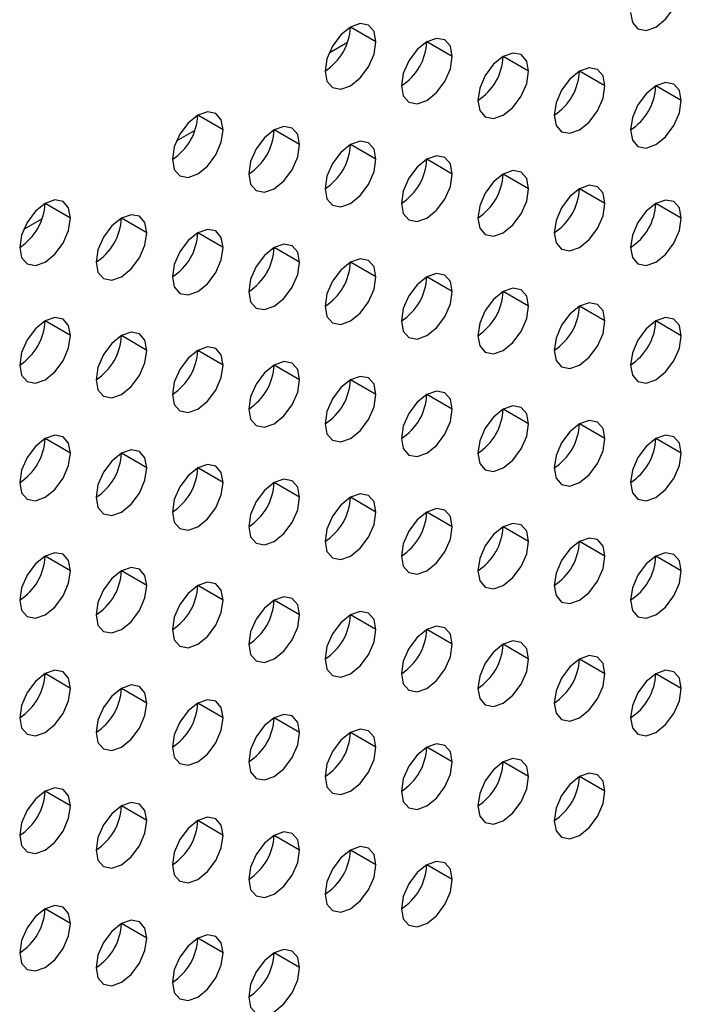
# Model space of a CAD drawing. Header units: millimetres. Extents: x 0 to 1118, y 0 to 864.
# Tile 221 of 256: x 975.37 to 978.43, y 651.15 to 655.71. Entities that reach past the tile are written whole.
import ezdxf

# ---------------------------------------------------------------- set-up
doc = ezdxf.new("R2010")
doc.units = ezdxf.units.MM

msp = doc.modelspace()

# ---------------------------------------------------------------- linework, layer by layer
at = {"color": 7, "linetype": 'Continuous', "lineweight": 25}
for p, q in [((977.0174, 655.6035), (976.8995, 655.6715)), ((977.3709, 655.5354), (977.2531, 655.6034)), ((977.7245, 655.4673), (977.6066, 655.5354)), ((978.078, 655.3992), (977.9602, 655.4673)), ((978.4316, 655.3312), (978.3137, 655.3992)), ((976.3103, 655.1953), (976.1924, 655.2633)), ((976.6638, 655.1272), (976.546, 655.1952)), ((977.0174, 655.0591), (976.8995, 655.1272)), ((977.3709, 654.991), (977.2531, 655.0591)), ((977.7245, 654.923), (977.6066, 654.991)), ((978.078, 654.8549), (977.9602, 654.9229)), ((975.6032, 654.7871), (975.4853, 654.8551)), ((978.4316, 654.7868), (978.3137, 654.8548)), ((975.9567, 654.719), (975.8389, 654.787)), ((976.3103, 654.6509), (976.1924, 654.719)), ((976.6638, 654.5828), (976.546, 654.6509)), ((977.0174, 654.5148), (976.8995, 654.5828)), ((977.3709, 654.4467), (977.2531, 654.5147)), ((977.7245, 654.3786), (977.6066, 654.4466)), ((978.078, 654.3105), (977.9602, 654.3786)), ((975.6032, 654.2427), (975.4853, 654.3107)), ((978.4316, 654.2424), (978.3137, 654.3105)), ((975.9567, 654.1746), (975.8389, 654.2427)), ((976.3103, 654.1066), (976.1924, 654.1746)), ((976.6638, 654.0385), (976.546, 654.1065)), ((977.0174, 653.9704), (976.8995, 654.0384)), ((977.3709, 653.9023), (977.2531, 653.9704)), ((977.7245, 653.8342), (977.6066, 653.9023)), ((978.078, 653.7662), (977.9602, 653.8342)), ((975.6032, 653.6984), (975.4853, 653.7664)), ((978.4316, 653.6981), (978.3137, 653.7661)), ((975.9567, 653.6303), (975.8389, 653.6983)), ((976.3103, 653.5622), (976.1924, 653.6302)), ((976.6638, 653.4941), (976.546, 653.5622)), ((977.0174, 653.426), (976.8995, 653.4941)), ((977.3709, 653.358), (977.2531, 653.426)), ((977.7245, 653.2899), (977.6066, 653.3579)), ((978.078, 653.2218), (977.9602, 653.2898)), ((975.6032, 653.154), (975.4853, 653.222)), ((978.4316, 653.1537), (978.3137, 653.2218)), ((975.9567, 653.0859), (975.8389, 653.1539)), ((976.3103, 653.0178), (976.1924, 653.0859)), ((976.6638, 652.9498), (976.546, 653.0178)), ((977.0174, 652.8817), (976.8995, 652.9497)), ((977.3709, 652.8136), (977.2531, 652.8816)), ((977.7245, 652.7455), (977.6066, 652.8136)), ((978.078, 652.6774), (977.9602, 652.7455)), ((975.6032, 652.6096), (975.4853, 652.6777)), ((978.4316, 652.6094), (978.3137, 652.6774)), ((975.9567, 652.5416), (975.8389, 652.6096)), ((976.3103, 652.4735), (976.1924, 652.5415)), ((976.6638, 652.4054), (976.546, 652.4734)), ((977.0174, 652.3373), (976.8995, 652.4054)), ((977.3709, 652.2692), (977.2531, 652.3373)), ((977.7245, 652.2012), (977.6066, 652.2692)), ((978.078, 652.1331), (977.9602, 652.2011)), ((975.6032, 652.0653), (975.4853, 652.1333)), ((975.9567, 651.9972), (975.8389, 652.0652)), ((976.3103, 651.9291), (976.1924, 651.9971)), ((976.6638, 651.861), (976.546, 651.9291)), ((977.0174, 651.793), (976.8995, 651.861)), ((977.3709, 651.7249), (977.2531, 651.7929)), ((975.6032, 651.5209), (975.4853, 651.5889)), ((975.9567, 651.4528), (975.8389, 651.5209)), ((976.3103, 651.3848), (976.1924, 651.4528)), ((976.6638, 651.3167), (976.546, 651.3847))]:
    msp.add_line(p, q, dxfattribs=at)
at = {"color": 8, "linetype": 'Continuous', "lineweight": 25}
for p, q in [((976.886, 655.6005), (976.8, 655.5508)), ((976.1789, 655.1923), (976.0929, 655.1426)), ((975.4718, 654.7841), (975.3858, 654.7344))]:
    msp.add_line(p, q, dxfattribs=at)
at = {"color": 7, "linetype": 'Continuous', "lineweight": 25, "flags": 128}
for points in [[(978.1959, 655.7395), (978.2049, 655.6926), (978.2304, 655.6632), (978.2686, 655.6557), (978.3137, 655.6714), (978.3588, 655.7078), (978.3971, 655.7594), (978.4226, 655.8183), (978.4316, 655.8755)], [(977.0174, 655.6035), (977.0084, 655.6504), (976.9829, 655.6798), (976.9446, 655.6872), (976.8995, 655.6715), (976.8544, 655.6351), (976.8162, 655.5836), (976.7906, 655.5247), (976.7817, 655.4674)], [(976.7817, 655.4674), (976.7906, 655.4205), (976.8162, 655.3911), (976.8544, 655.3837), (976.8995, 655.3994), (976.9446, 655.4358), (976.9829, 655.4873), (977.0084, 655.5462), (977.0174, 655.6035)], [(977.3709, 655.5354), (977.362, 655.5823), (977.3364, 655.6117), (977.2982, 655.6191), (977.2531, 655.6035), (977.208, 655.5671), (977.1697, 655.5155), (977.1442, 655.4566), (977.1352, 655.3993)], [(977.7245, 655.4673), (977.7155, 655.5142), (977.69, 655.5436), (977.6517, 655.5511), (977.6066, 655.5354), (977.5615, 655.499), (977.5233, 655.4474), (977.4978, 655.3885), (977.4888, 655.3313)], [(977.1352, 655.3993), (977.1442, 655.3524), (977.1697, 655.323), (977.208, 655.3156), (977.2531, 655.3313), (977.2982, 655.3677), (977.3364, 655.4192), (977.362, 655.4781), (977.3709, 655.5354)], [(977.4888, 655.3313), (977.4978, 655.2844), (977.5233, 655.255), (977.5615, 655.2475), (977.6066, 655.2632), (977.6517, 655.2996), (977.69, 655.3512), (977.7155, 655.4101), (977.7245, 655.4673)], [(978.078, 655.3992), (978.0691, 655.4461), (978.0435, 655.4755), (978.0053, 655.483), (977.9602, 655.4673), (977.9151, 655.4309), (977.8769, 655.3793), (977.8513, 655.3204), (977.8423, 655.2632)], [(978.4316, 655.3312), (978.4226, 655.3781), (978.3971, 655.4075), (978.3588, 655.4149), (978.3137, 655.3992), (978.2686, 655.3628), (978.2304, 655.3113), (978.2049, 655.2524), (978.1959, 655.1951)], [(977.8423, 655.2632), (977.8513, 655.2163), (977.8769, 655.1869), (977.9151, 655.1794), (977.9602, 655.1951), (978.0053, 655.2315), (978.0435, 655.2831), (978.0691, 655.342), (978.078, 655.3992)], [(978.1959, 655.1951), (978.2049, 655.1482), (978.2304, 655.1188), (978.2686, 655.1114), (978.3137, 655.127), (978.3588, 655.1634), (978.3971, 655.215), (978.4226, 655.2739), (978.4316, 655.3312)], [(976.3103, 655.1953), (976.3013, 655.2422), (976.2758, 655.2716), (976.2375, 655.279), (976.1924, 655.2633), (976.1473, 655.2269), (976.1091, 655.1754), (976.0835, 655.1165), (976.0746, 655.0592)], [(976.0746, 655.0592), (976.0835, 655.0123), (976.1091, 654.9829), (976.1473, 654.9755), (976.1924, 654.9912), (976.2375, 655.0275), (976.2758, 655.0791), (976.3013, 655.138), (976.3103, 655.1953)], [(976.6638, 655.1272), (976.6549, 655.1741), (976.6293, 655.2035), (976.5911, 655.2109), (976.546, 655.1953), (976.5009, 655.1589), (976.4626, 655.1073), (976.4371, 655.0484), (976.4281, 654.9911)], [(977.0174, 655.0591), (977.0084, 655.106), (976.9829, 655.1354), (976.9446, 655.1429), (976.8995, 655.1272), (976.8544, 655.0908), (976.8162, 655.0392), (976.7906, 654.9803), (976.7817, 654.9231)], [(976.4281, 654.9911), (976.4371, 654.9442), (976.4626, 654.9148), (976.5009, 654.9074), (976.546, 654.9231), (976.5911, 654.9595), (976.6293, 655.011), (976.6549, 655.0699), (976.6638, 655.1272)], [(976.7817, 654.9231), (976.7906, 654.8762), (976.8162, 654.8467), (976.8544, 654.8393), (976.8995, 654.855), (976.9446, 654.8914), (976.9829, 654.943), (977.0084, 655.0019), (977.0174, 655.0591)], [(977.3709, 654.991), (977.362, 655.0379), (977.3364, 655.0673), (977.2982, 655.0748), (977.2531, 655.0591), (977.208, 655.0227), (977.1697, 654.9711), (977.1442, 654.9122), (977.1352, 654.855)], [(977.7245, 654.923), (977.7155, 654.9699), (977.69, 654.9993), (977.6517, 655.0067), (977.6066, 654.991), (977.5615, 654.9546), (977.5233, 654.9031), (977.4978, 654.8442), (977.4888, 654.7869)], [(977.1352, 654.855), (977.1442, 654.8081), (977.1697, 654.7787), (977.208, 654.7712), (977.2531, 654.7869), (977.2982, 654.8233), (977.3364, 654.8749), (977.362, 654.9338), (977.3709, 654.991)], [(977.4888, 654.7869), (977.4978, 654.74), (977.5233, 654.7106), (977.5615, 654.7032), (977.6066, 654.7188), (977.6517, 654.7552), (977.69, 654.8068), (977.7155, 654.8657), (977.7245, 654.923)], [(978.078, 654.8549), (978.0691, 654.9018), (978.0435, 654.9312), (978.0053, 654.9386), (977.9602, 654.9229), (977.9151, 654.8865), (977.8769, 654.835), (977.8513, 654.7761), (977.8423, 654.7188)], [(975.6032, 654.7871), (975.5942, 654.834), (975.5686, 654.8634), (975.5304, 654.8708), (975.4853, 654.8551), (975.4402, 654.8187), (975.402, 654.7672), (975.3764, 654.7083), (975.3675, 654.651)], [(978.4316, 654.7868), (978.4226, 654.8337), (978.3971, 654.8631), (978.3588, 654.8705), (978.3137, 654.8549), (978.2686, 654.8185), (978.2304, 654.7669), (978.2049, 654.708), (978.1959, 654.6507)], [(977.8423, 654.7188), (977.8513, 654.6719), (977.8769, 654.6425), (977.9151, 654.6351), (977.9602, 654.6508), (978.0053, 654.6872), (978.0435, 654.7387), (978.0691, 654.7976), (978.078, 654.8549)], [(975.3675, 654.651), (975.3764, 654.6041), (975.402, 654.5747), (975.4402, 654.5673), (975.4853, 654.5829), (975.5304, 654.6193), (975.5686, 654.6709), (975.5942, 654.7298), (975.6032, 654.7871)], [(975.9567, 654.719), (975.9477, 654.7659), (975.9222, 654.7953), (975.884, 654.8027), (975.8389, 654.7871), (975.7938, 654.7507), (975.7555, 654.6991), (975.73, 654.6402), (975.721, 654.5829)], [(978.1959, 654.6507), (978.2049, 654.6038), (978.2304, 654.5744), (978.2686, 654.567), (978.3137, 654.5827), (978.3588, 654.6191), (978.3971, 654.6707), (978.4226, 654.7295), (978.4316, 654.7868)], [(976.3103, 654.6509), (976.3013, 654.6978), (976.2758, 654.7272), (976.2375, 654.7346), (976.1924, 654.719), (976.1473, 654.6826), (976.1091, 654.631), (976.0835, 654.5721), (976.0746, 654.5148)], [(975.721, 654.5829), (975.73, 654.536), (975.7555, 654.5066), (975.7938, 654.4992), (975.8389, 654.5149), (975.884, 654.5513), (975.9222, 654.6028), (975.9477, 654.6617), (975.9567, 654.719)], [(976.0746, 654.5148), (976.0835, 654.4679), (976.1091, 654.4385), (976.1473, 654.4311), (976.1924, 654.4468), (976.2375, 654.4832), (976.2758, 654.5348), (976.3013, 654.5937), (976.3103, 654.6509)], [(976.6638, 654.5828), (976.6549, 654.6297), (976.6293, 654.6591), (976.5911, 654.6666), (976.546, 654.6509), (976.5009, 654.6145), (976.4626, 654.5629), (976.4371, 654.504), (976.4281, 654.4468)], [(977.0174, 654.5148), (977.0084, 654.5617), (976.9829, 654.5911), (976.9446, 654.5985), (976.8995, 654.5828), (976.8544, 654.5464), (976.8162, 654.4948), (976.7906, 654.4359), (976.7817, 654.3787)], [(976.4281, 654.4468), (976.4371, 654.3999), (976.4626, 654.3705), (976.5009, 654.363), (976.546, 654.3787), (976.5911, 654.4151), (976.6293, 654.4667), (976.6549, 654.5256), (976.6638, 654.5828)], [(976.7817, 654.3787), (976.7906, 654.3318), (976.8162, 654.3024), (976.8544, 654.295), (976.8995, 654.3106), (976.9446, 654.347), (976.9829, 654.3986), (977.0084, 654.4575), (977.0174, 654.5148)], [(977.3709, 654.4467), (977.362, 654.4936), (977.3364, 654.523), (977.2982, 654.5304), (977.2531, 654.5147), (977.208, 654.4783), (977.1697, 654.4268), (977.1442, 654.3679), (977.1352, 654.3106)], [(977.7245, 654.3786), (977.7155, 654.4255), (977.69, 654.4549), (977.6517, 654.4623), (977.6066, 654.4467), (977.5615, 654.4103), (977.5233, 654.3587), (977.4978, 654.2998), (977.4888, 654.2425)], [(977.1352, 654.3106), (977.1442, 654.2637), (977.1697, 654.2343), (977.208, 654.2269), (977.2531, 654.2426), (977.2982, 654.279), (977.3364, 654.3305), (977.362, 654.3894), (977.3709, 654.4467)], [(977.4888, 654.2425), (977.4978, 654.1956), (977.5233, 654.1662), (977.5615, 654.1588), (977.6066, 654.1745), (977.6517, 654.2109), (977.69, 654.2624), (977.7155, 654.3213), (977.7245, 654.3786)], [(978.078, 654.3105), (978.0691, 654.3574), (978.0435, 654.3868), (978.0053, 654.3943), (977.9602, 654.3786), (977.9151, 654.3422), (977.8769, 654.2906), (977.8513, 654.2317), (977.8423, 654.1745)], [(975.6032, 654.2427), (975.5942, 654.2896), (975.5686, 654.319), (975.5304, 654.3264), (975.4853, 654.3108), (975.4402, 654.2744), (975.402, 654.2228), (975.3764, 654.1639), (975.3675, 654.1066)], [(978.4316, 654.2424), (978.4226, 654.2893), (978.3971, 654.3188), (978.3588, 654.3262), (978.3137, 654.3105), (978.2686, 654.2741), (978.2304, 654.2225), (978.2049, 654.1636), (978.1959, 654.1064)], [(977.8423, 654.1745), (977.8513, 654.1276), (977.8769, 654.0982), (977.9151, 654.0907), (977.9602, 654.1064), (978.0053, 654.1428), (978.0435, 654.1944), (978.0691, 654.2533), (978.078, 654.3105)], [(975.3675, 654.1066), (975.3764, 654.0597), (975.402, 654.0303), (975.4402, 654.0229), (975.4853, 654.0386), (975.5304, 654.075), (975.5686, 654.1266), (975.5942, 654.1855), (975.6032, 654.2427)], [(975.9567, 654.1746), (975.9477, 654.2215), (975.9222, 654.2509), (975.884, 654.2584), (975.8389, 654.2427), (975.7938, 654.2063), (975.7555, 654.1547), (975.73, 654.0958), (975.721, 654.0386)], [(978.1959, 654.1064), (978.2049, 654.0595), (978.2304, 654.0301), (978.2686, 654.0226), (978.3137, 654.0383), (978.3588, 654.0747), (978.3971, 654.1263), (978.4226, 654.1852), (978.4316, 654.2424)], [(976.3103, 654.1066), (976.3013, 654.1535), (976.2758, 654.1829), (976.2375, 654.1903), (976.1924, 654.1746), (976.1473, 654.1382), (976.1091, 654.0866), (976.0835, 654.0277), (976.0746, 653.9705)], [(975.721, 654.0386), (975.73, 653.9917), (975.7555, 653.9623), (975.7938, 653.9548), (975.8389, 653.9705), (975.884, 654.0069), (975.9222, 654.0585), (975.9477, 654.1174), (975.9567, 654.1746)], [(976.0746, 653.9705), (976.0835, 653.9236), (976.1091, 653.8942), (976.1473, 653.8868), (976.1924, 653.9024), (976.2375, 653.9388), (976.2758, 653.9904), (976.3013, 654.0493), (976.3103, 654.1066)], [(976.6638, 654.0385), (976.6549, 654.0854), (976.6293, 654.1148), (976.5911, 654.1222), (976.546, 654.1065), (976.5009, 654.0701), (976.4626, 654.0186), (976.4371, 653.9597), (976.4281, 653.9024)], [(977.0174, 653.9704), (977.0084, 654.0173), (976.9829, 654.0467), (976.9446, 654.0541), (976.8995, 654.0385), (976.8544, 654.0021), (976.8162, 653.9505), (976.7906, 653.8916), (976.7817, 653.8343)], [(976.4281, 653.9024), (976.4371, 653.8555), (976.4626, 653.8261), (976.5009, 653.8187), (976.546, 653.8344), (976.5911, 653.8707), (976.6293, 653.9223), (976.6549, 653.9812), (976.6638, 654.0385)], [(976.7817, 653.8343), (976.7906, 653.7874), (976.8162, 653.758), (976.8544, 653.7506), (976.8995, 653.7663), (976.9446, 653.8027), (976.9829, 653.8542), (977.0084, 653.9131), (977.0174, 653.9704)], [(977.3709, 653.9023), (977.362, 653.9492), (977.3364, 653.9786), (977.2982, 653.9861), (977.2531, 653.9704), (977.208, 653.934), (977.1697, 653.8824), (977.1442, 653.8235), (977.1352, 653.7663)], [(977.7245, 653.8342), (977.7155, 653.8811), (977.69, 653.9105), (977.6517, 653.918), (977.6066, 653.9023), (977.5615, 653.8659), (977.5233, 653.8143), (977.4978, 653.7554), (977.4888, 653.6982)], [(977.1352, 653.7663), (977.1442, 653.7194), (977.1697, 653.6899), (977.208, 653.6825), (977.2531, 653.6982), (977.2982, 653.7346), (977.3364, 653.7862), (977.362, 653.8451), (977.3709, 653.9023)], [(977.4888, 653.6982), (977.4978, 653.6513), (977.5233, 653.6219), (977.5615, 653.6144), (977.6066, 653.6301), (977.6517, 653.6665), (977.69, 653.7181), (977.7155, 653.777), (977.7245, 653.8342)], [(978.078, 653.7662), (978.0691, 653.8131), (978.0435, 653.8425), (978.0053, 653.8499), (977.9602, 653.8342), (977.9151, 653.7978), (977.8769, 653.7463), (977.8513, 653.6874), (977.8423, 653.6301)], [(975.6032, 653.6984), (975.5942, 653.7453), (975.5686, 653.7747), (975.5304, 653.7821), (975.4853, 653.7664), (975.4402, 653.73), (975.402, 653.6784), (975.3764, 653.6195), (975.3675, 653.5623)], [(978.4316, 653.6981), (978.4226, 653.745), (978.3971, 653.7744), (978.3588, 653.7818), (978.3137, 653.7661), (978.2686, 653.7297), (978.2304, 653.6782), (978.2049, 653.6193), (978.1959, 653.562)], [(977.8423, 653.6301), (977.8513, 653.5832), (977.8769, 653.5538), (977.9151, 653.5464), (977.9602, 653.562), (978.0053, 653.5984), (978.0435, 653.65), (978.0691, 653.7089), (978.078, 653.7662)], [(975.3675, 653.5623), (975.3764, 653.5154), (975.402, 653.486), (975.4402, 653.4786), (975.4853, 653.4942), (975.5304, 653.5306), (975.5686, 653.5822), (975.5942, 653.6411), (975.6032, 653.6984)], [(975.9567, 653.6303), (975.9477, 653.6772), (975.9222, 653.7066), (975.884, 653.714), (975.8389, 653.6983), (975.7938, 653.6619), (975.7555, 653.6104), (975.73, 653.5515), (975.721, 653.4942)], [(978.1959, 653.562), (978.2049, 653.5151), (978.2304, 653.4857), (978.2686, 653.4783), (978.3137, 653.494), (978.3588, 653.5304), (978.3971, 653.5819), (978.4226, 653.6408), (978.4316, 653.6981)], [(975.721, 653.4942), (975.73, 653.4473), (975.7555, 653.4179), (975.7938, 653.4105), (975.8389, 653.4261), (975.884, 653.4625), (975.9222, 653.5141), (975.9477, 653.573), (975.9567, 653.6303)], [(976.3103, 653.5622), (976.3013, 653.6091), (976.2758, 653.6385), (976.2375, 653.6459), (976.1924, 653.6303), (976.1473, 653.5939), (976.1091, 653.5423), (976.0835, 653.4834), (976.0746, 653.4261)], [(976.0746, 653.4261), (976.0835, 653.3792), (976.1091, 653.3498), (976.1473, 653.3424), (976.1924, 653.3581), (976.2375, 653.3945), (976.2758, 653.446), (976.3013, 653.5049), (976.3103, 653.5622)], [(976.6638, 653.4941), (976.6549, 653.541), (976.6293, 653.5704), (976.5911, 653.5778), (976.546, 653.5622), (976.5009, 653.5258), (976.4626, 653.4742), (976.4371, 653.4153), (976.4281, 653.358)], [(976.4281, 653.358), (976.4371, 653.3111), (976.4626, 653.2817), (976.5009, 653.2743), (976.546, 653.29), (976.5911, 653.3264), (976.6293, 653.378), (976.6549, 653.4369), (976.6638, 653.4941)], [(977.0174, 653.426), (977.0084, 653.4729), (976.9829, 653.5023), (976.9446, 653.5098), (976.8995, 653.4941), (976.8544, 653.4577), (976.8162, 653.4061), (976.7906, 653.3472), (976.7817, 653.29)], [(976.7817, 653.29), (976.7906, 653.2431), (976.8162, 653.2137), (976.8544, 653.2062), (976.8995, 653.2219), (976.9446, 653.2583), (976.9829, 653.3099), (977.0084, 653.3688), (977.0174, 653.426)], [(977.3709, 653.358), (977.362, 653.4049), (977.3364, 653.4343), (977.2982, 653.4417), (977.2531, 653.426), (977.208, 653.3896), (977.1697, 653.338), (977.1442, 653.2792), (977.1352, 653.2219)], [(977.1352, 653.2219), (977.1442, 653.175), (977.1697, 653.1456), (977.208, 653.1382), (977.2531, 653.1538), (977.2982, 653.1902), (977.3364, 653.2418), (977.362, 653.3007), (977.3709, 653.358)], [(977.7245, 653.2899), (977.7155, 653.3368), (977.69, 653.3662), (977.6517, 653.3736), (977.6066, 653.3579), (977.5615, 653.3215), (977.5233, 653.27), (977.4978, 653.2111), (977.4888, 653.1538)], [(977.4888, 653.1538), (977.4978, 653.1069), (977.5233, 653.0775), (977.5615, 653.0701), (977.6066, 653.0858), (977.6517, 653.1222), (977.69, 653.1737), (977.7155, 653.2326), (977.7245, 653.2899)], [(978.078, 653.2218), (978.0691, 653.2687), (978.0435, 653.2981), (978.0053, 653.3055), (977.9602, 653.2899), (977.9151, 653.2535), (977.8769, 653.2019), (977.8513, 653.143), (977.8423, 653.0857)], [(975.6032, 653.154), (975.5942, 653.2009), (975.5686, 653.2303), (975.5304, 653.2377), (975.4853, 653.222), (975.4402, 653.1857), (975.402, 653.1341), (975.3764, 653.0752), (975.3675, 653.0179)], [(977.8423, 653.0857), (977.8513, 653.0388), (977.8769, 653.0094), (977.9151, 653.002), (977.9602, 653.0177), (978.0053, 653.0541), (978.0435, 653.1056), (978.0691, 653.1645), (978.078, 653.2218)], [(978.4316, 653.1537), (978.4226, 653.2006), (978.3971, 653.23), (978.3588, 653.2375), (978.3137, 653.2218), (978.2686, 653.1854), (978.2304, 653.1338), (978.2049, 653.0749), (978.1959, 653.0177)], [(975.3675, 653.0179), (975.3764, 652.971), (975.402, 652.9416), (975.4402, 652.9342), (975.4853, 652.9499), (975.5304, 652.9863), (975.5686, 653.0378), (975.5942, 653.0967), (975.6032, 653.154)], [(975.9567, 653.0859), (975.9477, 653.1328), (975.9222, 653.1622), (975.884, 653.1696), (975.8389, 653.154), (975.7938, 653.1176), (975.7555, 653.066), (975.73, 653.0071), (975.721, 652.9498)], [(978.1959, 653.0177), (978.2049, 652.9708), (978.2304, 652.9414), (978.2686, 652.9339), (978.3137, 652.9496), (978.3588, 652.986), (978.3971, 653.0376), (978.4226, 653.0965), (978.4316, 653.1537)], [(975.721, 652.9498), (975.73, 652.9029), (975.7555, 652.8735), (975.7938, 652.8661), (975.8389, 652.8818), (975.884, 652.9182), (975.9222, 652.9698), (975.9477, 653.0287), (975.9567, 653.0859)], [(976.3103, 653.0178), (976.3013, 653.0647), (976.2758, 653.0941), (976.2375, 653.1016), (976.1924, 653.0859), (976.1473, 653.0495), (976.1091, 652.9979), (976.0835, 652.939), (976.0746, 652.8818)], [(976.0746, 652.8818), (976.0835, 652.8349), (976.1091, 652.8055), (976.1473, 652.798), (976.1924, 652.8137), (976.2375, 652.8501), (976.2758, 652.9017), (976.3013, 652.9606), (976.3103, 653.0178)], [(976.6638, 652.9498), (976.6549, 652.9967), (976.6293, 653.0261), (976.5911, 653.0335), (976.546, 653.0178), (976.5009, 652.9814), (976.4626, 652.9298), (976.4371, 652.8709), (976.4281, 652.8137)], [(976.4281, 652.8137), (976.4371, 652.7668), (976.4626, 652.7374), (976.5009, 652.73), (976.546, 652.7456), (976.5911, 652.782), (976.6293, 652.8336), (976.6549, 652.8925), (976.6638, 652.9498)], [(977.0174, 652.8817), (977.0084, 652.9286), (976.9829, 652.958), (976.9446, 652.9654), (976.8995, 652.9497), (976.8544, 652.9133), (976.8162, 652.8618), (976.7906, 652.8029), (976.7817, 652.7456)], [(976.7817, 652.7456), (976.7906, 652.6987), (976.8162, 652.6693), (976.8544, 652.6619), (976.8995, 652.6776), (976.9446, 652.7139), (976.9829, 652.7655), (977.0084, 652.8244), (977.0174, 652.8817)], [(977.3709, 652.8136), (977.362, 652.8605), (977.3364, 652.8899), (977.2982, 652.8973), (977.2531, 652.8817), (977.208, 652.8453), (977.1697, 652.7937), (977.1442, 652.7348), (977.1352, 652.6775)], [(977.1352, 652.6775), (977.1442, 652.6306), (977.1697, 652.6012), (977.208, 652.5938), (977.2531, 652.6095), (977.2982, 652.6459), (977.3364, 652.6974), (977.362, 652.7563), (977.3709, 652.8136)], [(977.7245, 652.7455), (977.7155, 652.7924), (977.69, 652.8218), (977.6517, 652.8293), (977.6066, 652.8136), (977.5615, 652.7772), (977.5233, 652.7256), (977.4978, 652.6667), (977.4888, 652.6095)], [(977.4888, 652.6095), (977.4978, 652.5626), (977.5233, 652.5331), (977.5615, 652.5257), (977.6066, 652.5414), (977.6517, 652.5778), (977.69, 652.6294), (977.7155, 652.6883), (977.7245, 652.7455)], [(978.078, 652.6774), (978.0691, 652.7243), (978.0435, 652.7537), (978.0053, 652.7612), (977.9602, 652.7455), (977.9151, 652.7091), (977.8769, 652.6575), (977.8513, 652.5986), (977.8423, 652.5414)], [(975.6032, 652.6096), (975.5942, 652.6565), (975.5686, 652.6859), (975.5304, 652.6934), (975.4853, 652.6777), (975.4402, 652.6413), (975.402, 652.5897), (975.3764, 652.5308), (975.3675, 652.4736)], [(977.8423, 652.5414), (977.8513, 652.4945), (977.8769, 652.4651), (977.9151, 652.4576), (977.9602, 652.4733), (978.0053, 652.5097), (978.0435, 652.5613), (978.0691, 652.6202), (978.078, 652.6774)], [(978.4316, 652.6094), (978.4226, 652.6563), (978.3971, 652.6857), (978.3588, 652.6931), (978.3137, 652.6774), (978.2686, 652.641), (978.2304, 652.5895), (978.2049, 652.5306), (978.1959, 652.4733)], [(975.3675, 652.4736), (975.3764, 652.4267), (975.402, 652.3973), (975.4402, 652.3898), (975.4853, 652.4055), (975.5304, 652.4419), (975.5686, 652.4935), (975.5942, 652.5524), (975.6032, 652.6096)], [(975.9567, 652.5416), (975.9477, 652.5885), (975.9222, 652.6179), (975.884, 652.6253), (975.8389, 652.6096), (975.7938, 652.5732), (975.7555, 652.5216), (975.73, 652.4627), (975.721, 652.4055)], [(978.1959, 652.4733), (978.2049, 652.4264), (978.2304, 652.397), (978.2686, 652.3896), (978.3137, 652.4052), (978.3588, 652.4416), (978.3971, 652.4932), (978.4226, 652.5521), (978.4316, 652.6094)], [(975.721, 652.4055), (975.73, 652.3586), (975.7555, 652.3292), (975.7938, 652.3218), (975.8389, 652.3374), (975.884, 652.3738), (975.9222, 652.4254), (975.9477, 652.4843), (975.9567, 652.5416)], [(976.3103, 652.4735), (976.3013, 652.5204), (976.2758, 652.5498), (976.2375, 652.5572), (976.1924, 652.5415), (976.1473, 652.5051), (976.1091, 652.4536), (976.0835, 652.3947), (976.0746, 652.3374)], [(976.0746, 652.3374), (976.0835, 652.2905), (976.1091, 652.2611), (976.1473, 652.2537), (976.1924, 652.2693), (976.2375, 652.3057), (976.2758, 652.3573), (976.3013, 652.4162), (976.3103, 652.4735)], [(976.6638, 652.4054), (976.6549, 652.4523), (976.6293, 652.4817), (976.5911, 652.4891), (976.546, 652.4735), (976.5009, 652.4371), (976.4626, 652.3855), (976.4371, 652.3266), (976.4281, 652.2693)], [(976.4281, 652.2693), (976.4371, 652.2224), (976.4626, 652.193), (976.5009, 652.1856), (976.546, 652.2013), (976.5911, 652.2377), (976.6293, 652.2892), (976.6549, 652.3481), (976.6638, 652.4054)], [(977.0174, 652.3373), (977.0084, 652.3842), (976.9829, 652.4136), (976.9446, 652.421), (976.8995, 652.4054), (976.8544, 652.369), (976.8162, 652.3174), (976.7906, 652.2585), (976.7817, 652.2012)], [(977.3709, 652.2692), (977.362, 652.3161), (977.3364, 652.3455), (977.2982, 652.353), (977.2531, 652.3373), (977.208, 652.3009), (977.1697, 652.2493), (977.1442, 652.1904), (977.1352, 652.1332)], [(976.7817, 652.2012), (976.7906, 652.1543), (976.8162, 652.1249), (976.8544, 652.1175), (976.8995, 652.1332), (976.9446, 652.1696), (976.9829, 652.2212), (977.0084, 652.2801), (977.0174, 652.3373)], [(977.1352, 652.1332), (977.1442, 652.0863), (977.1697, 652.0569), (977.208, 652.0494), (977.2531, 652.0651), (977.2982, 652.1015), (977.3364, 652.1531), (977.362, 652.212), (977.3709, 652.2692)], [(977.7245, 652.2012), (977.7155, 652.2481), (977.69, 652.2775), (977.6517, 652.2849), (977.6066, 652.2692), (977.5615, 652.2328), (977.5233, 652.1812), (977.4978, 652.1224), (977.4888, 652.0651)], [(978.078, 652.1331), (978.0691, 652.18), (978.0435, 652.2094), (978.0053, 652.2168), (977.9602, 652.2011), (977.9151, 652.1647), (977.8769, 652.1132), (977.8513, 652.0543), (977.8423, 651.997)], [(977.4888, 652.0651), (977.4978, 652.0182), (977.5233, 651.9888), (977.5615, 651.9814), (977.6066, 651.997), (977.6517, 652.0334), (977.69, 652.085), (977.7155, 652.1439), (977.7245, 652.2012)], [(975.6032, 652.0653), (975.5942, 652.1122), (975.5686, 652.1416), (975.5304, 652.149), (975.4853, 652.1333), (975.4402, 652.0969), (975.402, 652.0454), (975.3764, 651.9865), (975.3675, 651.9292)], [(977.8423, 651.997), (977.8513, 651.9501), (977.8769, 651.9207), (977.9151, 651.9133), (977.9602, 651.929), (978.0053, 651.9654), (978.0435, 652.0169), (978.0691, 652.0758), (978.078, 652.1331)], [(975.9567, 651.9972), (975.9477, 652.0441), (975.9222, 652.0735), (975.884, 652.0809), (975.8389, 652.0652), (975.7938, 652.0289), (975.7555, 651.9773), (975.73, 651.9184), (975.721, 651.8611)], [(975.3675, 651.9292), (975.3764, 651.8823), (975.402, 651.8529), (975.4402, 651.8455), (975.4853, 651.8611), (975.5304, 651.8975), (975.5686, 651.9491), (975.5942, 652.008), (975.6032, 652.0653)], [(975.721, 651.8611), (975.73, 651.8142), (975.7555, 651.7848), (975.7938, 651.7774), (975.8389, 651.7931), (975.884, 651.8295), (975.9222, 651.881), (975.9477, 651.9399), (975.9567, 651.9972)], [(976.3103, 651.9291), (976.3013, 651.976), (976.2758, 652.0054), (976.2375, 652.0128), (976.1924, 651.9972), (976.1473, 651.9608), (976.1091, 651.9092), (976.0835, 651.8503), (976.0746, 651.793)], [(976.6638, 651.861), (976.6549, 651.9079), (976.6293, 651.9373), (976.5911, 651.9448), (976.546, 651.9291), (976.5009, 651.8927), (976.4626, 651.8411), (976.4371, 651.7822), (976.4281, 651.725)], [(976.0746, 651.793), (976.0835, 651.7461), (976.1091, 651.7167), (976.1473, 651.7093), (976.1924, 651.725), (976.2375, 651.7614), (976.2758, 651.813), (976.3013, 651.8719), (976.3103, 651.9291)], [(976.4281, 651.725), (976.4371, 651.6781), (976.4626, 651.6487), (976.5009, 651.6412), (976.546, 651.6569), (976.5911, 651.6933), (976.6293, 651.7449), (976.6549, 651.8038), (976.6638, 651.861)], [(977.0174, 651.793), (977.0084, 651.8399), (976.9829, 651.8693), (976.9446, 651.8767), (976.8995, 651.861), (976.8544, 651.8246), (976.8162, 651.773), (976.7906, 651.7141), (976.7817, 651.6569)], [(977.3709, 651.7249), (977.362, 651.7718), (977.3364, 651.8012), (977.2982, 651.8086), (977.2531, 651.7929), (977.208, 651.7565), (977.1697, 651.705), (977.1442, 651.6461), (977.1352, 651.5888)], [(976.7817, 651.6569), (976.7906, 651.61), (976.8162, 651.5806), (976.8544, 651.5732), (976.8995, 651.5888), (976.9446, 651.6252), (976.9829, 651.6768), (977.0084, 651.7357), (977.0174, 651.793)], [(977.1352, 651.5888), (977.1442, 651.5419), (977.1697, 651.5125), (977.208, 651.5051), (977.2531, 651.5208), (977.2982, 651.5571), (977.3364, 651.6087), (977.362, 651.6676), (977.3709, 651.7249)], [(975.6032, 651.5209), (975.5942, 651.5678), (975.5686, 651.5972), (975.5304, 651.6046), (975.4853, 651.589), (975.4402, 651.5526), (975.402, 651.501), (975.3764, 651.4421), (975.3675, 651.3848)], [(975.9567, 651.4528), (975.9477, 651.4997), (975.9222, 651.5291), (975.884, 651.5366), (975.8389, 651.5209), (975.7938, 651.4845), (975.7555, 651.4329), (975.73, 651.374), (975.721, 651.3168)], [(975.3675, 651.3848), (975.3764, 651.3379), (975.402, 651.3085), (975.4402, 651.3011), (975.4853, 651.3168), (975.5304, 651.3532), (975.5686, 651.4048), (975.5942, 651.4637), (975.6032, 651.5209)], [(975.721, 651.3168), (975.73, 651.2699), (975.7555, 651.2405), (975.7938, 651.233), (975.8389, 651.2487), (975.884, 651.2851), (975.9222, 651.3367), (975.9477, 651.3956), (975.9567, 651.4528)], [(976.3103, 651.3848), (976.3013, 651.4317), (976.2758, 651.4611), (976.2375, 651.4685), (976.1924, 651.4528), (976.1473, 651.4164), (976.1091, 651.3648), (976.0835, 651.3059), (976.0746, 651.2487)], [(976.6638, 651.3167), (976.6549, 651.3636), (976.6293, 651.393), (976.5911, 651.4004), (976.546, 651.3847), (976.5009, 651.3483), (976.4626, 651.2968), (976.4371, 651.2379), (976.4281, 651.1806)], [(976.0746, 651.2487), (976.0835, 651.2018), (976.1091, 651.1724), (976.1473, 651.165), (976.1924, 651.1806), (976.2375, 651.217), (976.2758, 651.2686), (976.3013, 651.3275), (976.3103, 651.3848)], [(976.4281, 651.1806), (976.4371, 651.1337), (976.4626, 651.1043), (976.5009, 651.0969), (976.546, 651.1126), (976.5911, 651.1489), (976.6293, 651.2005), (976.6549, 651.2594), (976.6638, 651.3167)]]:
    msp.add_lwpolyline(points, dxfattribs=at)
at = {"color": 7, "linetype": 'Continuous', "lineweight": 25}
for centre in [(976.6437, 655.6832), (976.9972, 655.6151), (977.3508, 655.547), (977.7043, 655.4789), (978.0579, 655.4108), (975.9366, 655.275), (976.2901, 655.2069), (976.6437, 655.1388), (976.9972, 655.0707), (977.3508, 655.0026), (977.7043, 654.9346), (975.2294, 654.8668), (978.0579, 654.8665), (975.583, 654.7987), (975.9366, 654.7306), (976.2901, 654.6625), (976.6437, 654.5944), (976.9972, 654.5264), (977.3508, 654.4583), (977.7043, 654.3902), (975.2294, 654.3224), (978.0579, 654.3221), (975.583, 654.2543), (975.9366, 654.1862), (976.2901, 654.1182), (976.6437, 654.0501), (976.9972, 653.982), (977.3508, 653.9139), (977.7043, 653.8458), (975.2294, 653.778), (978.0579, 653.7778), (975.583, 653.71), (975.9366, 653.6419), (976.2901, 653.5738), (976.6437, 653.5057), (976.9972, 653.4376), (977.3508, 653.3696), (977.7043, 653.3015), (975.2294, 653.2337), (978.0579, 653.2334), (975.583, 653.1656), (975.9366, 653.0975), (976.2901, 653.0294), (976.6437, 652.9614), (976.9972, 652.8933), (977.3508, 652.8252), (977.7043, 652.7571), (975.2294, 652.6893), (978.0579, 652.689), (975.583, 652.6212), (975.9366, 652.5532), (976.2901, 652.4851), (976.6437, 652.417), (976.9972, 652.3489), (977.3508, 652.2808), (977.7043, 652.2128), (975.2294, 652.1449), (975.583, 652.0769), (975.9366, 652.0088), (976.2901, 651.9407), (976.6437, 651.8726), (976.9972, 651.8046), (975.2294, 651.6006), (975.583, 651.5325), (975.9366, 651.4644), (976.2901, 651.3964)]:
    msp.add_arc(centre, 0.2561, 302.6055, 357.3945, dxfattribs=at)

doc.saveas('drawing.dxf')
